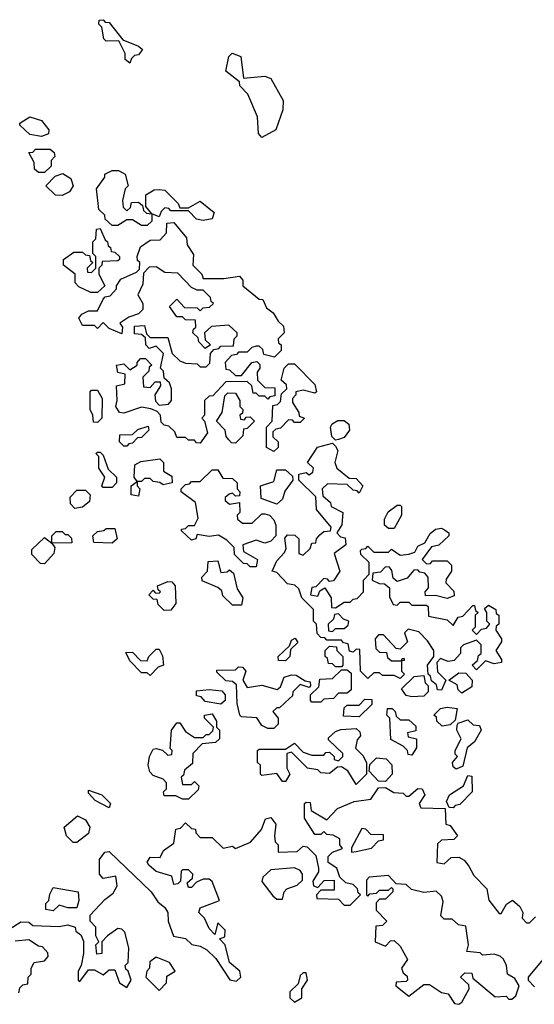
# Model space of a CAD drawing. Extents: x 2789571 to 2951634, y 860514 to 1033803.
# Tile 12 of 102: x 2805781 to 2807531, y 1018422 to 1021770. Entities that reach past the tile are written whole.
import ezdxf

# ---------------------------------------------------------------- set-up
doc = ezdxf.new("R2010")
doc.units = 0

msp = doc.modelspace()

# ---------------------------------------------------------------- linework, layer by layer
at = {"layer": '0CON05XD'}
for points in [[(2806155, 1021622.5), (2806140, 1021635), (2806140, 1021655), (2806118.3, 1021698.3), (2806075, 1021697.5), (2806067.5, 1021705), (2806060, 1021745), (2806050, 1021755), (2806051.7, 1021768.3), (2806065, 1021770), (2806071.7, 1021761.7), (2806085, 1021760), (2806131.7, 1021701.7), (2806185, 1021680), (2806198.3, 1021668.3), (2806185, 1021650), (2806171.7, 1021648.3), (2806161.7, 1021638.3), (2806155, 1021622.5)], [(2806605, 1021370), (2806593, 1021383), (2806589.3, 1021439.3), (2806557, 1021517), (2806530, 1021545), (2806528.3, 1021558.3), (2806482.5, 1021595), (2806492.5, 1021645), (2806503.6, 1021656.4), (2806532.5, 1021645), (2806541.7, 1021571.7), (2806615, 1021577.5), (2806635, 1021570), (2806676.7, 1021495), (2806676.4, 1021463.6), (2806652.5, 1021395), (2806605, 1021370)], [(2805855, 1021372.5), (2805815, 1021380), (2805781.7, 1021411.7), (2805781.7, 1021418.3), (2805815, 1021440), (2805855, 1021427.5), (2805880, 1021395), (2805878.3, 1021381.7), (2805855, 1021372.5)], [(2805865, 1021250), (2805845, 1021250), (2805831.7, 1021261.7), (2805830, 1021285), (2805811.7, 1021318.3), (2805825, 1021320), (2805835, 1021330), (2805885, 1021330), (2805898.3, 1021318.3), (2805900, 1021305), (2805888.3, 1021291.7), (2805887.5, 1021272.5), (2805865, 1021250)], [(2806215, 1021070), (2806195, 1021070), (2806165, 1021090), (2806145, 1021090), (2806115, 1021070), (2806095, 1021070), (2806071.7, 1021091.7), (2806070, 1021105), (2806050, 1021125), (2806042.5, 1021195), (2806070, 1021235), (2806070, 1021245), (2806095, 1021257.5), (2806117, 1021257), (2806140, 1021245), (2806150, 1021205), (2806140, 1021195), (2806130, 1021155), (2806133, 1021133), (2806145, 1021120), (2806158.3, 1021131.7), (2806161.7, 1021148.3), (2806185, 1021150), (2806198.3, 1021138.3), (2806201.7, 1021121.7), (2806211.7, 1021111.7), (2806230, 1021110), (2806210, 1021135), (2806210, 1021175), (2806238.3, 1021191.7), (2806255, 1021192.5), (2806275, 1021190), (2806320, 1021145), (2806325, 1021130), (2806355, 1021130), (2806395, 1021152.5), (2806442.5, 1021115), (2806435, 1021092.5), (2806405, 1021087.5), (2806381.7, 1021091.7), (2806355, 1021120), (2806295, 1021120), (2806288.3, 1021128.3), (2806275, 1021130), (2806261.7, 1021118.3), (2806255, 1021100), (2806230, 1021110), (2806230, 1021085), (2806215, 1021070)], [(2805925, 1021172.5), (2805903, 1021173), (2805870, 1021205), (2805901.7, 1021238.3), (2805927.5, 1021247.5), (2805955, 1021230), (2805962.5, 1021205), (2805950, 1021185), (2805925, 1021172.5)], [(2806045, 1020842.5), (2806023, 1020843), (2805981.7, 1020861.7), (2805970, 1020875), (2805970, 1020905), (2805930, 1020935), (2805930, 1020955), (2805965, 1020980), (2805995, 1020980), (2806005, 1020970), (2806018.3, 1020968.3), (2806021.7, 1020951.7), (2806030, 1020945), (2806010, 1020925), (2806011.7, 1020911.7), (2806025, 1020910), (2806040, 1020925), (2806040, 1020965), (2806030, 1020975), (2806030, 1021015), (2806040, 1021025), (2806041.7, 1021058.3), (2806055, 1021060), (2806071.7, 1021021.7), (2806080, 1021015), (2806081.7, 1021001.7), (2806090, 1020995), (2806091.7, 1020981.7), (2806105, 1020980), (2806120, 1020965), (2806120, 1020955), (2806115, 1020950), (2806061.7, 1020948.3), (2806060, 1020935), (2806050, 1020925), (2806050, 1020905), (2806070, 1020865), (2806045, 1020842.5)], [(2806395, 1020330), (2806381.7, 1020331.7), (2806375, 1020340), (2806355, 1020340), (2806345, 1020350), (2806315, 1020350), (2806308.3, 1020368.3), (2806288.3, 1020388.3), (2806271.7, 1020391.7), (2806261.7, 1020401.7), (2806260, 1020425), (2806248.3, 1020438.3), (2806227, 1020447), (2806195, 1020452.5), (2806135, 1020432.5), (2806120, 1020435), (2806107.5, 1020455), (2806112.5, 1020475), (2806110, 1020525), (2806138.3, 1020531.7), (2806140, 1020565), (2806115, 1020570), (2806110, 1020595), (2806135, 1020600), (2806155, 1020580), (2806180, 1020595), (2806180, 1020605), (2806191.7, 1020618.3), (2806208.3, 1020618.3), (2806230, 1020595), (2806221.7, 1020588.3), (2806220, 1020575), (2806200, 1020555), (2806201.7, 1020521.7), (2806225, 1020520), (2806241.7, 1020538.3), (2806258.3, 1020538.3), (2806260, 1020525), (2806240, 1020495), (2806243, 1020473), (2806255, 1020460), (2806287, 1020463), (2806297.5, 1020475), (2806297.5, 1020515), (2806290, 1020535), (2806271.7, 1020551.7), (2806270, 1020575), (2806260, 1020585), (2806270, 1020635), (2806245, 1020660), (2806221.7, 1020651.7), (2806210, 1020665), (2806208.3, 1020688.3), (2806195, 1020700), (2806171.7, 1020701.7), (2806171.7, 1020728.3), (2806205, 1020730), (2806211.7, 1020701.7), (2806225, 1020690), (2806285, 1020690), (2806300, 1020635), (2806325, 1020610), (2806345, 1020602.5), (2806385, 1020600), (2806395, 1020590), (2806415, 1020590), (2806427.5, 1020602.5), (2806430, 1020635), (2806441.7, 1020648.3), (2806458.3, 1020651.7), (2806465, 1020660), (2806508.3, 1020661.7), (2806510, 1020685), (2806520, 1020695), (2806520, 1020705), (2806491.7, 1020731.7), (2806433, 1020727), (2806410, 1020705), (2806411.7, 1020681.7), (2806430, 1020665), (2806411.7, 1020651.7), (2806390, 1020675), (2806388.3, 1020688.3), (2806370, 1020705), (2806371.7, 1020718.3), (2806380, 1020725), (2806378.3, 1020748.3), (2806345, 1020750), (2806335, 1020760), (2806315, 1020760), (2806290, 1020795), (2806315, 1020820), (2806341.7, 1020791.7), (2806385, 1020790), (2806395, 1020780), (2806405, 1020790), (2806427, 1020793), (2806440, 1020805), (2806431.7, 1020811.7), (2806430, 1020825), (2806405, 1020850), (2806385, 1020850), (2806365, 1020860), (2806318.3, 1020908.3), (2806275, 1020910), (2806245, 1020930), (2806221.7, 1020928.3), (2806201.7, 1020908.3), (2806199.3, 1020870.7), (2806182.5, 1020835), (2806200, 1020805), (2806200, 1020785), (2806185, 1020770), (2806151.7, 1020758.3), (2806121.7, 1020738.3), (2806130, 1020725), (2806128.3, 1020701.7), (2806085, 1020720), (2806065, 1020740), (2806045, 1020720), (2806035, 1020730), (2805995, 1020730), (2805982.5, 1020755), (2805991.7, 1020768.3), (2806015, 1020780), (2806045, 1020780), (2806065, 1020820), (2806071.7, 1020828.3), (2806088.3, 1020831.7), (2806110, 1020855), (2806110, 1020865), (2806125, 1020887.5), (2806178.3, 1020911.7), (2806188.3, 1020921.7), (2806190, 1020945), (2806181.7, 1020951.7), (2806180, 1020965), (2806191.7, 1020998.3), (2806225, 1021020), (2806258.3, 1021021.7), (2806280, 1021045), (2806281.7, 1021078.3), (2806305, 1021080), (2806348.3, 1021028.3), (2806350, 1021005), (2806371.7, 1020971.7), (2806370, 1020935), (2806400, 1020905), (2806405, 1020890), (2806475, 1020890), (2806528.3, 1020898.3), (2806540, 1020885), (2806540, 1020865), (2806595, 1020820), (2806608.3, 1020818.3), (2806620.7, 1020790.7), (2806643, 1020773), (2806660, 1020745), (2806678.3, 1020728.3), (2806680, 1020705), (2806660, 1020685), (2806661.7, 1020671.7), (2806670, 1020665), (2806670, 1020645), (2806647.5, 1020622.5), (2806611.7, 1020631.7), (2806608.3, 1020648.3), (2806595, 1020660), (2806585, 1020660), (2806570, 1020655), (2806555, 1020640), (2806525, 1020640), (2806518.3, 1020631.7), (2806501.7, 1020628.3), (2806480, 1020605), (2806481.7, 1020581.7), (2806495, 1020580), (2806515, 1020560), (2806535, 1020560), (2806570, 1020605), (2806587.5, 1020607.5), (2806597.5, 1020597.5), (2806597.5, 1020585), (2806588.3, 1020571.7), (2806590, 1020545), (2806615, 1020520), (2806648.3, 1020518.3), (2806648.3, 1020491.7), (2806631.7, 1020488.3), (2806625, 1020480), (2806615, 1020490), (2806595, 1020490), (2806585, 1020500), (2806575, 1020500), (2806570, 1020525), (2806555, 1020540), (2806481.7, 1020538.3), (2806438.3, 1020491.7), (2806425, 1020490), (2806410, 1020475), (2806410, 1020425), (2806400, 1020415), (2806410, 1020405), (2806420, 1020365), (2806395, 1020330)], [(2806645, 1020302.5), (2806620, 1020315), (2806620, 1020385), (2806640, 1020405), (2806641.7, 1020458.3), (2806658.3, 1020461.7), (2806668.3, 1020471.7), (2806671.7, 1020498.3), (2806690, 1020515), (2806688.3, 1020528.3), (2806670, 1020545), (2806680, 1020585), (2806695, 1020600), (2806715, 1020600), (2806785, 1020530), (2806790, 1020505), (2806785, 1020500), (2806745, 1020510), (2806720, 1020505), (2806720, 1020495), (2806708.3, 1020481.7), (2806708.3, 1020468.3), (2806730, 1020435), (2806731.7, 1020421.7), (2806750, 1020415), (2806735, 1020400), (2806715, 1020400), (2806708.3, 1020408.3), (2806695, 1020410), (2806668.3, 1020381.7), (2806651.7, 1020378.3), (2806641.7, 1020368.3), (2806641.7, 1020351.7), (2806660, 1020335), (2806660, 1020315), (2806645, 1020302.5)], [(2806045, 1020400), (2806031.7, 1020401.7), (2806030, 1020425), (2806020, 1020445), (2806020, 1020505), (2806025, 1020510), (2806045, 1020510), (2806061.7, 1020481.7), (2806060, 1020415), (2806045, 1020400)], [(2806515, 1020330), (2806501.7, 1020331.7), (2806491.7, 1020341.7), (2806483, 1020353), (2806480, 1020375), (2806450, 1020405), (2806470, 1020435), (2806478.3, 1020491.7), (2806488.3, 1020501.7), (2806515, 1020500), (2806530, 1020475), (2806530, 1020455), (2806540, 1020445), (2806538.3, 1020431.7), (2806530, 1020425), (2806531.7, 1020411.7), (2806545, 1020410), (2806551.7, 1020418.3), (2806565, 1020420), (2806580, 1020405), (2806555, 1020380), (2806541.7, 1020378.3), (2806540, 1020355), (2806515, 1020330)], [(2806145, 1020320), (2806135, 1020320), (2806120, 1020335), (2806121.7, 1020358.3), (2806165, 1020360), (2806183, 1020377), (2806218.3, 1020388.3), (2806220, 1020375), (2806195, 1020350), (2806181.7, 1020348.3), (2806165, 1020330), (2806151.7, 1020328.3), (2806145, 1020320)], [(2806855, 1020340), (2806843, 1020353), (2806837.5, 1020385), (2806843.6, 1020396.4), (2806863, 1020407), (2806885, 1020407.5), (2806900, 1020395), (2806902.5, 1020375), (2806885, 1020350), (2806865, 1020342.5), (2806855, 1020340)], [(2807215, 1019490), (2807201.7, 1019491.7), (2807198.3, 1019508.3), (2807181.7, 1019521.7), (2807178.3, 1019538.3), (2807170, 1019545), (2807167.5, 1019575), (2807190, 1019605), (2807190, 1019625), (2807168.3, 1019658.3), (2807138.3, 1019688.3), (2807101.7, 1019698.3), (2807090, 1019685), (2807100, 1019655), (2807075, 1019630), (2807061.7, 1019631.7), (2807018.3, 1019678.3), (2807001.7, 1019678.3), (2806990, 1019665), (2806991.7, 1019631.7), (2807005, 1019620), (2807028.3, 1019618.3), (2807031.7, 1019601.7), (2807045, 1019590), (2807080, 1019590), (2807081.7, 1019598.3), (2807088.3, 1019598.3), (2807088.3, 1019591.7), (2807080, 1019590), (2807080, 1019555), (2807090, 1019545), (2807075, 1019530), (2807055, 1019540), (2807015, 1019540), (2807005, 1019550), (2806985, 1019550), (2806965, 1019530), (2806940, 1019555), (2806938.3, 1019628.3), (2806925, 1019630), (2806915, 1019620), (2806903, 1019623), (2806898.3, 1019648.3), (2806881.7, 1019651.7), (2806875, 1019660), (2806825, 1019660), (2806818.3, 1019668.3), (2806805, 1019670), (2806793, 1019683), (2806790, 1019715), (2806780, 1019725), (2806780, 1019765), (2806740, 1019805), (2806730, 1019835), (2806717, 1019847), (2806691.7, 1019851.7), (2806655, 1019890), (2806640, 1019895), (2806655, 1019930), (2806681.7, 1019958.3), (2806687.5, 1019972.5), (2806682.5, 1020007.5), (2806691.7, 1020018.3), (2806717, 1020017), (2806730, 1020005), (2806730, 1019955), (2806745, 1019950), (2806768.3, 1019971.7), (2806775, 1019990), (2806788.3, 1019991.7), (2806790, 1020005), (2806801.7, 1020018.3), (2806815, 1020030), (2806838.3, 1020031.7), (2806840, 1020045), (2806790, 1020105), (2806788.3, 1020148.3), (2806730, 1020205), (2806730, 1020225), (2806755, 1020230), (2806765, 1020222.5), (2806778.3, 1020231.7), (2806780, 1020245), (2806760, 1020265), (2806793.6, 1020316.4), (2806845, 1020330), (2806855, 1020320), (2806862.5, 1020305), (2806852.5, 1020265), (2806860, 1020245), (2806901.7, 1020211.7), (2806925, 1020210), (2806947.5, 1020185), (2806935, 1020160), (2806928.3, 1020168.3), (2806915, 1020170), (2806895, 1020190), (2806828.3, 1020191.7), (2806810, 1020175), (2806811.7, 1020151.7), (2806838.3, 1020128.3), (2806840, 1020115), (2806880, 1020095), (2806877, 1020053), (2806860, 1020025), (2806871.7, 1020011.7), (2806888.3, 1020008.3), (2806890, 1019985), (2806850, 1019955), (2806870, 1019895), (2806848.3, 1019861.7), (2806835, 1019860), (2806828.3, 1019868.3), (2806815, 1019870), (2806788.3, 1019841.7), (2806775, 1019840), (2806770, 1019815), (2806795, 1019810), (2806801.7, 1019828.3), (2806818.3, 1019838.3), (2806840, 1019805), (2806841.7, 1019771.7), (2806855, 1019770), (2806885, 1019790), (2806905, 1019790), (2806915, 1019800), (2806928.3, 1019801.7), (2806950, 1019825), (2806950, 1019865), (2806970, 1019885), (2806970, 1019925), (2806941.7, 1019951.7), (2806940, 1019965), (2806945, 1019970), (2806958.3, 1019971.7), (2806965, 1019980), (2806985, 1019960), (2807035, 1019960), (2807045, 1019970), (2807075, 1019950), (2807105, 1019952.5), (2807125, 1019960), (2807135, 1019980), (2807158.3, 1019991.7), (2807177, 1020023), (2807195, 1020037.5), (2807215, 1020041.2), (2807226.1, 1020036.1), (2807240, 1020025), (2807240, 1020015), (2807207, 1019983), (2807181.7, 1019978.3), (2807150, 1019935), (2807165, 1019920), (2807178.3, 1019921.7), (2807185, 1019930), (2807235, 1019930), (2807250, 1019915), (2807250, 1019895), (2807231.7, 1019868.3), (2807230, 1019855), (2807257, 1019827), (2807258.3, 1019811.7), (2807235, 1019802.5), (2807195, 1019812.5), (2807161.7, 1019811.7), (2807160, 1019825), (2807171.7, 1019838.3), (2807170, 1019875), (2807158.3, 1019888.3), (2807141.7, 1019891.7), (2807135, 1019900), (2807121.7, 1019898.3), (2807098.3, 1019871.7), (2807065, 1019860), (2807051.7, 1019871.7), (2807047, 1019897), (2807038.3, 1019908.3), (2807025, 1019910), (2807008.3, 1019891.7), (2806981.7, 1019888.3), (2806980, 1019865), (2807003, 1019853), (2807021.7, 1019851.7), (2807038.3, 1019838.3), (2807038.3, 1019808.3), (2807051.7, 1019781.7), (2807065, 1019780), (2807075, 1019790), (2807105, 1019790), (2807115, 1019780), (2807165, 1019780), (2807170, 1019775), (2807171.7, 1019741.7), (2807235, 1019730), (2807255, 1019710), (2807271.7, 1019738.3), (2807288.3, 1019741.7), (2807321.7, 1019778.3), (2807328.3, 1019778.3), (2807331.7, 1019761.7), (2807340, 1019755), (2807330, 1019745), (2807330, 1019705), (2807320, 1019695), (2807335, 1019680), (2807351.7, 1019698.3), (2807368.3, 1019701.7), (2807380, 1019715), (2807370, 1019725), (2807370, 1019755), (2807361.7, 1019768.3), (2807375, 1019780), (2807400, 1019765), (2807401.7, 1019751.7), (2807410, 1019745), (2807410, 1019715), (2807401.7, 1019708.3), (2807400, 1019695), (2807420, 1019665), (2807420, 1019655), (2807400, 1019625), (2807420, 1019595), (2807420, 1019585), (2807395, 1019580), (2807365, 1019590), (2807335, 1019560), (2807320, 1019575), (2807338.3, 1019591.7), (2807341.7, 1019608.3), (2807350, 1019615), (2807350, 1019645), (2807335, 1019660), (2807290, 1019645), (2807280, 1019635), (2807280, 1019615), (2807258.3, 1019591.7), (2807238.3, 1019588.3), (2807211.7, 1019598.3), (2807200, 1019585), (2807202.5, 1019552.5), (2807230, 1019525), (2807215, 1019490)], [(2806095, 1020180), (2806065, 1020180), (2806060, 1020185), (2806070, 1020215), (2806050, 1020245), (2806050, 1020285), (2806040, 1020295), (2806045, 1020300), (2806055, 1020300), (2806065, 1020290), (2806081.7, 1020241.7), (2806110, 1020215), (2806110, 1020195), (2806095, 1020180)], [(2806185, 1020150), (2806160, 1020155), (2806160, 1020185), (2806180, 1020200), (2806170, 1020215), (2806173, 1020257), (2806192.5, 1020267.5), (2806257, 1020277), (2806270, 1020265), (2806270, 1020235), (2806298.3, 1020218.3), (2806300, 1020195), (2806268.3, 1020188.3), (2806257, 1020197), (2806235, 1020200), (2806225, 1020210), (2806205, 1020210), (2806195, 1020200), (2806180, 1020200), (2806180, 1020185), (2806190, 1020175), (2806185, 1020150)], [(2806585, 1019910), (2806565, 1019910), (2806555, 1019920), (2806541.7, 1019921.7), (2806511.7, 1019951.7), (2806510, 1019975), (2806485, 1020000), (2806457, 1020017), (2806425, 1020013.3), (2806385, 1020020), (2806380, 1020005), (2806365, 1020000), (2806331.7, 1020031.7), (2806331.7, 1020038.3), (2806345, 1020040), (2806355, 1020050), (2806375, 1020050), (2806387.5, 1020075), (2806378.3, 1020128.3), (2806330, 1020165), (2806330, 1020175), (2806345, 1020190), (2806358.3, 1020191.7), (2806365, 1020200), (2806395, 1020200), (2806435, 1020240), (2806455, 1020240), (2806471.7, 1020211.7), (2806505, 1020210), (2806520, 1020195), (2806520, 1020175), (2806530, 1020165), (2806528.3, 1020151.7), (2806515, 1020150), (2806505, 1020160), (2806493, 1020157), (2806480, 1020145), (2806480, 1020135), (2806495, 1020122.5), (2806528.3, 1020128.3), (2806530, 1020095), (2806520, 1020085), (2806521.7, 1020071.7), (2806538.3, 1020058.3), (2806571.7, 1020058.3), (2806605, 1020090), (2806615, 1020090), (2806630, 1020085), (2806645, 1020070), (2806651.7, 1020051.7), (2806652.5, 1020015), (2806635, 1019997.5), (2806615, 1019990), (2806585, 1020000), (2806540, 1019985), (2806541.7, 1019961.7), (2806590, 1019935), (2806585, 1019910)], [(2806655, 1020122.5), (2806601.7, 1020141.7), (2806600, 1020185), (2806645, 1020200), (2806655, 1020240), (2806685, 1020240), (2806708.3, 1020218.3), (2806710, 1020205), (2806683, 1020167), (2806675, 1020140), (2806655, 1020122.5)], [(2805968.3, 1020108.3), (2805953.6, 1020123.6), (2805953, 1020147), (2805975, 1020170), (2806005, 1020170), (2806020, 1020155), (2806018.3, 1020131.7), (2805995, 1020112.5), (2805968.3, 1020108.3)], [(2807055, 1020040), (2807035, 1020040), (2807021.7, 1020051.7), (2807021.7, 1020071.7), (2807033.6, 1020096.4), (2807065, 1020120), (2807075, 1020120), (2807080, 1020115), (2807080, 1020085), (2807055, 1020040)], [(2805865, 1019920), (2805851.7, 1019921.7), (2805821.7, 1019951.7), (2805821.7, 1019968.3), (2805865, 1020010), (2805890, 1019990), (2805890, 1020015), (2805905, 1020030), (2805925, 1020030), (2805935, 1020020), (2805945, 1020020), (2805957, 1020007), (2805958.3, 1019991.7), (2805890, 1019990), (2805900, 1019975), (2805897.5, 1019955), (2805865, 1019920)], [(2806095, 1019990), (2806032.5, 1019992.5), (2806030, 1020015), (2806045, 1020030), (2806067, 1020033), (2806075, 1020040), (2806105, 1020040), (2806112.5, 1020005), (2806095, 1019990)], [(2806535, 1019780), (2806505, 1019780), (2806471.7, 1019811.7), (2806468.3, 1019828.3), (2806455, 1019840), (2806401.7, 1019861.7), (2806400, 1019875), (2806420, 1019895), (2806421.7, 1019928.3), (2806455, 1019930), (2806465, 1019890), (2806487, 1019893), (2806495, 1019900), (2806508.3, 1019888.3), (2806520, 1019835), (2806540, 1019805), (2806535, 1019780)], [(2806271.7, 1019761.7), (2806251.7, 1019781.7), (2806248.3, 1019798.3), (2806235, 1019800), (2806220, 1019815), (2806235, 1019830), (2806241.7, 1019821.7), (2806255, 1019820), (2806260, 1019825), (2806251.7, 1019831.7), (2806250, 1019845), (2806285, 1019860), (2806298.3, 1019858.3), (2806310, 1019845), (2806312.5, 1019785), (2806295, 1019762.5), (2806271.7, 1019761.7)], [(2806845, 1019690), (2806855, 1019700), (2806885, 1019700), (2806898.3, 1019711.7), (2806900, 1019725), (2806881.7, 1019731.7), (2806865, 1019750), (2806851.7, 1019748.3), (2806848.3, 1019731.7), (2806830, 1019715), (2806831.7, 1019691.7), (2806845, 1019690)], [(2806685, 1019590), (2806661.7, 1019591.7), (2806660, 1019605), (2806698.3, 1019641.7), (2806705, 1019660), (2806717.5, 1019667.5), (2806727, 1019653), (2806701.7, 1019628.3), (2806700, 1019605), (2806685, 1019590)], [(2806225, 1019540), (2806215, 1019550), (2806195, 1019550), (2806155, 1019590), (2806141.7, 1019618.3), (2806165, 1019620), (2806191.7, 1019591.7), (2806215, 1019590), (2806220, 1019605), (2806245, 1019630), (2806255, 1019630), (2806267, 1019607), (2806270, 1019575), (2806251.7, 1019568.3), (2806225, 1019540)], [(2806875, 1019570), (2806855, 1019570), (2806845, 1019580), (2806831.7, 1019581.7), (2806828.3, 1019598.3), (2806820, 1019605), (2806820, 1019625), (2806835, 1019640), (2806858.3, 1019638.3), (2806860, 1019625), (2806880, 1019605), (2806880, 1019575), (2806875, 1019570)], [(2806645, 1019360), (2806625, 1019360), (2806605, 1019370), (2806587, 1019397), (2806535, 1019400), (2806530, 1019405), (2806520, 1019445), (2806518.3, 1019508.3), (2806505, 1019520), (2806481.7, 1019521.7), (2806451.7, 1019551.7), (2806451.7, 1019558.3), (2806515, 1019560), (2806525, 1019570), (2806538.3, 1019568.3), (2806550, 1019555), (2806540, 1019525), (2806555, 1019500), (2806605, 1019507.5), (2806657, 1019493), (2806668.3, 1019501.7), (2806680, 1019535), (2806705, 1019542.5), (2806721.7, 1019541.7), (2806751.7, 1019521.7), (2806768.3, 1019518.3), (2806770, 1019505), (2806765, 1019500), (2806735, 1019510), (2806710, 1019485), (2806708.3, 1019471.7), (2806698.3, 1019461.7), (2806665, 1019430), (2806655, 1019430), (2806641.7, 1019418.3), (2806660, 1019395), (2806660, 1019375), (2806645, 1019360)], [(2806805, 1019450), (2806775, 1019450), (2806770, 1019455), (2806770, 1019475), (2806798.3, 1019501.7), (2806801.7, 1019528.3), (2806845, 1019530), (2806875, 1019560), (2806895, 1019560), (2806908.3, 1019548.3), (2806908.3, 1019491.7), (2806895, 1019480), (2806865, 1019480), (2806848.3, 1019461.7), (2806815, 1019460), (2806805, 1019450)], [(2807285, 1019480), (2807271.7, 1019491.7), (2807268.3, 1019508.3), (2807240, 1019525), (2807275, 1019550), (2807298.3, 1019548.3), (2807320, 1019525), (2807318.3, 1019501.7), (2807285, 1019480)], [(2807115, 1019467.5), (2807095, 1019472.5), (2807080, 1019495), (2807123, 1019537), (2807155, 1019540), (2807160, 1019515), (2807170, 1019505), (2807170, 1019485), (2807155, 1019470), (2807115, 1019467.5)], [(2806465, 1019442.5), (2806411.7, 1019451.7), (2806398.3, 1019468.3), (2806381.7, 1019471.7), (2806381.7, 1019488.3), (2806425, 1019492.5), (2806468.3, 1019488.3), (2806480, 1019475), (2806480, 1019455), (2806465, 1019442.5)], [(2806935, 1019400), (2806881.7, 1019401.7), (2806885, 1019430), (2806895, 1019440), (2806935, 1019440), (2806955, 1019460), (2806978.3, 1019458.3), (2806978.3, 1019441.7), (2806935, 1019400)], [(2807115, 1019270), (2807101.7, 1019271.7), (2807100, 1019285), (2807085, 1019300), (2807043, 1019323), (2807040, 1019395), (2807030, 1019405), (2807031.7, 1019428.3), (2807048.3, 1019428.3), (2807058.3, 1019418.3), (2807061.7, 1019401.7), (2807075, 1019390), (2807105, 1019390), (2807128.3, 1019368.3), (2807128.3, 1019351.7), (2807100, 1019345), (2807101.7, 1019331.7), (2807130, 1019325), (2807130, 1019295), (2807115, 1019270)], [(2807218.3, 1019368.3), (2807200, 1019385), (2807198.3, 1019398.3), (2807190, 1019405), (2807211.7, 1019428.3), (2807235, 1019432.5), (2807268.3, 1019428.3), (2807261.7, 1019388.3), (2807245, 1019372.5), (2807218.3, 1019368.3)], [(2806355, 1019120), (2806335, 1019120), (2806311.7, 1019131.7), (2806271.7, 1019131.7), (2806270, 1019145), (2806280, 1019155), (2806280, 1019175), (2806268.3, 1019188.3), (2806235, 1019200), (2806223, 1019213), (2806217.5, 1019235), (2806222.5, 1019265), (2806235, 1019290), (2806245, 1019292.5), (2806267, 1019287), (2806285, 1019270), (2806298.3, 1019271.7), (2806300, 1019285), (2806292.5, 1019292.5), (2806297.5, 1019355), (2806315, 1019380), (2806325, 1019380), (2806345, 1019350), (2806375, 1019330), (2806405, 1019330), (2806415, 1019340), (2806425, 1019340), (2806438.3, 1019351.7), (2806440, 1019365), (2806410, 1019395), (2806410, 1019405), (2806435, 1019410), (2806450, 1019385), (2806450, 1019365), (2806460, 1019355), (2806460, 1019325), (2806447, 1019313), (2806401.7, 1019308.3), (2806370, 1019275), (2806368.3, 1019241.7), (2806341.7, 1019218.3), (2806338.3, 1019201.7), (2806330, 1019195), (2806335, 1019170), (2806365, 1019170), (2806375, 1019180), (2806390, 1019165), (2806388.3, 1019151.7), (2806355, 1019120)], [(2807265, 1019222.5), (2807255, 1019230), (2807252.5, 1019245), (2807270, 1019265), (2807262.5, 1019272.5), (2807262.5, 1019285), (2807282.5, 1019325), (2807267.5, 1019355), (2807268.3, 1019371.7), (2807271.7, 1019378.3), (2807305, 1019390), (2807323, 1019373), (2807345, 1019370), (2807350, 1019355), (2807327.5, 1019315), (2807302.5, 1019295), (2807288.3, 1019231.7), (2807265, 1019222.5)], [(2806925, 1019170), (2806896.4, 1019216.4), (2806875, 1019230), (2806861.7, 1019228.3), (2806835, 1019207.5), (2806805, 1019210), (2806795, 1019220), (2806760, 1019225), (2806705, 1019280), (2806690, 1019275), (2806690, 1019225), (2806700, 1019205), (2806685, 1019180), (2806675, 1019180), (2806655, 1019207.5), (2806605, 1019200), (2806600, 1019205), (2806600, 1019235), (2806590, 1019245), (2806590, 1019285), (2806595, 1019290), (2806685, 1019290), (2806715, 1019310), (2806745, 1019280), (2806775, 1019270), (2806815, 1019270), (2806821.7, 1019278.3), (2806835, 1019280), (2806850, 1019265), (2806850, 1019255), (2806865, 1019250), (2806880, 1019265), (2806880, 1019275), (2806831.7, 1019321.7), (2806831.7, 1019328.3), (2806855, 1019350), (2806873, 1019357), (2806925, 1019360), (2806938.3, 1019348.3), (2806940, 1019335), (2806928.3, 1019321.7), (2806923, 1019293), (2806948.3, 1019268.3), (2806960, 1019245), (2806960, 1019205), (2806925, 1019170)], [(2807025, 1019180), (2807001.7, 1019181.7), (2806970, 1019215), (2806971.7, 1019238.3), (2806995, 1019260), (2807027, 1019257), (2807047, 1019237), (2807047.5, 1019205), (2807025, 1019180)], [(2807255, 1019090), (2807241.7, 1019091.7), (2807232.5, 1019112.5), (2807242.5, 1019135), (2807290, 1019165), (2807305, 1019200), (2807318.3, 1019198.3), (2807320, 1019145), (2807278.3, 1019101.7), (2807261.7, 1019098.3), (2807255, 1019090)], [(2805743.6, 1018676.4), (2805785, 1018702.5), (2805811.7, 1018701.7), (2805825, 1018690), (2805915, 1018687.5), (2805945, 1018692.5), (2805970, 1018685), (2805971.7, 1018671.7), (2805988.3, 1018658.3), (2805997.5, 1018637.5), (2805997.5, 1018595), (2805990, 1018555), (2805980, 1018535), (2805980, 1018505), (2805985, 1018500), (2806015, 1018540), (2806035, 1018540), (2806065, 1018522.5), (2806085, 1018540), (2806105, 1018540), (2806120, 1018495), (2806145, 1018480), (2806160, 1018505), (2806150, 1018535), (2806141.7, 1018541.7), (2806140, 1018555), (2806150, 1018565), (2806152.5, 1018615), (2806138.3, 1018668.3), (2806128.3, 1018678.3), (2806115, 1018680), (2806080, 1018655), (2806060, 1018635), (2806060, 1018595), (2806043, 1018593), (2806040, 1018625), (2806050, 1018635), (2806040, 1018655), (2806040, 1018685), (2806020, 1018705), (2806020, 1018725), (2806070.7, 1018779.3), (2806099.3, 1018800.7), (2806112.5, 1018825), (2806108.3, 1018858.3), (2806065, 1018850), (2806052.5, 1018865), (2806052.5, 1018915), (2806070.7, 1018939.3), (2806085, 1018942.5), (2806228.1, 1018805), (2806250.8, 1018770.8), (2806275, 1018751.9), (2806284.4, 1018735), (2806286, 1018705), (2806303.6, 1018653.6), (2806345, 1018646.7), (2806366, 1018626), (2806395, 1018620.6), (2806417.5, 1018607.5), (2806447.9, 1018577.9), (2806495.9, 1018505.9), (2806518.3, 1018501.7), (2806533.3, 1018515), (2806530, 1018535), (2806494.2, 1018564.2), (2806480, 1018625), (2806460, 1018645), (2806478.3, 1018651.7), (2806480, 1018675), (2806455, 1018700), (2806445, 1018660), (2806425, 1018680), (2806410, 1018715), (2806390, 1018735), (2806395, 1018750), (2806460, 1018775), (2806435, 1018840), (2806425, 1018847.5), (2806405, 1018847.5), (2806381.7, 1018838.3), (2806365, 1018820), (2806355, 1018820), (2806350, 1018835), (2806368.3, 1018851.7), (2806370, 1018865), (2806355, 1018880), (2806335, 1018880), (2806330, 1018875), (2806328.3, 1018841.7), (2806318.3, 1018831.7), (2806305, 1018830), (2806298.3, 1018858.3), (2806245, 1018873.8), (2806220, 1018895), (2806213.9, 1018906.1), (2806225, 1018922.5), (2806258.3, 1018921.7), (2806270, 1018945), (2806305, 1018970), (2806311.7, 1019018.3), (2806328.3, 1019021.7), (2806345, 1019040), (2806365, 1019020), (2806378.3, 1019018.3), (2806380, 1019005), (2806395, 1018990), (2806435, 1018990), (2806473, 1018953), (2806505, 1018960), (2806515, 1018952.5), (2806566.4, 1018973.6), (2806603.6, 1019016.4), (2806617, 1019053), (2806635, 1019057.5), (2806652.5, 1019035), (2806647.5, 1018995), (2806650, 1018975), (2806660, 1018965), (2806660, 1018940), (2806725, 1018942.5), (2806745, 1018960), (2806758.3, 1018958.3), (2806788.3, 1018928.3), (2806797.5, 1018885), (2806797, 1018873), (2806778.3, 1018841.7), (2806780, 1018825), (2806795, 1018820), (2806816.4, 1018843.6), (2806850, 1018845), (2806850, 1018810), (2806805, 1018810), (2806790, 1018795), (2806791.7, 1018781.7), (2806865, 1018780), (2806885, 1018760), (2806905, 1018760), (2806940, 1018795), (2806931.7, 1018801.7), (2806930, 1018815), (2806915, 1018830), (2806890, 1018835), (2806870, 1018855), (2806860, 1018885), (2806830, 1018905), (2806830, 1018925), (2806845, 1018940), (2806878.3, 1018951.7), (2806870, 1018965), (2806870, 1018985), (2806847, 1018997), (2806825, 1019000), (2806815, 1019010), (2806805, 1019000), (2806785, 1019000), (2806750, 1019055), (2806750, 1019105), (2806755, 1019110), (2806768.3, 1019108.3), (2806771.7, 1019081.7), (2806825, 1019050), (2806861.7, 1019088.3), (2806918.3, 1019111.7), (2806975, 1019120), (2807001.7, 1019158.3), (2807025, 1019160), (2807053, 1019143), (2807085, 1019140), (2807095, 1019130), (2807105, 1019130), (2807135, 1019156.7), (2807150, 1019155), (2807158.8, 1019135), (2807140, 1019105), (2807145, 1019090), (2807228.3, 1019088.3), (2807230, 1019035), (2807245, 1019030), (2807270, 1018995), (2807257, 1018983), (2807215, 1018980), (2807201.7, 1018968.3), (2807200, 1018905), (2807225, 1018900), (2807248.3, 1018921.7), (2807275, 1018922.5), (2807293, 1018913), (2807308.3, 1018891.7), (2807325, 1018860), (2807370, 1018815), (2807376.7, 1018776.7), (2807411.7, 1018731.7), (2807418.3, 1018731.7), (2807437, 1018763), (2807457, 1018777), (2807482.5, 1018755), (2807492.5, 1018735), (2807490, 1018715), (2807505, 1018700), (2807515, 1018700), (2807535, 1018720)], [(2806085, 1019090), (2806037.5, 1019115), (2806015, 1019140), (2806015, 1019150), (2806060, 1019135), (2806090, 1019105), (2806085, 1019090)], [(2805975, 1018972.5), (2805963, 1018973), (2805940, 1018995), (2805932.5, 1019025), (2805977, 1019063), (2806005, 1019050), (2806019.1, 1019025), (2806015, 1019003.3), (2805975, 1018972.5)], [(2806910, 1018940), (2806925, 1018942.5), (2806977, 1018953), (2807001.7, 1018978.3), (2807018.3, 1018981.7), (2807018.3, 1018998.3), (2806975, 1019000), (2806958.3, 1019018.3), (2806945, 1019020), (2806910, 1018955), (2806910, 1018940)], [(2806675, 1018780), (2806680, 1018805), (2806690, 1018815), (2806725, 1018827.5), (2806742.5, 1018845), (2806742.5, 1018865), (2806735, 1018877.5), (2806715, 1018886.7), (2806635, 1018880), (2806607.5, 1018855), (2806605, 1018840), (2806641.7, 1018791.7), (2806655, 1018780), (2806675, 1018780)], [(2807275, 1018422.5), (2807285, 1018430), (2807310, 1018475), (2807308.3, 1018488.3), (2807280, 1018515), (2807295, 1018530), (2807318.3, 1018528.3), (2807321.7, 1018511.7), (2807398.3, 1018448.3), (2807435, 1018450), (2807445, 1018440), (2807455, 1018440), (2807468.3, 1018451.7), (2807480, 1018485), (2807465, 1018510), (2807440, 1018525), (2807436.7, 1018555), (2807426.1, 1018576.1), (2807415, 1018586.7), (2807395, 1018592.5), (2807355, 1018590), (2807347.5, 1018597.5), (2807301.7, 1018601.7), (2807307.5, 1018625), (2807298.3, 1018688.3), (2807273, 1018693), (2807251.7, 1018711.7), (2807225, 1018712.5), (2807213.8, 1018723.8), (2807221.7, 1018771.7), (2807215, 1018790), (2807197, 1018807), (2807155, 1018802.5), (2807113, 1018813), (2807095, 1018830), (2807061.7, 1018831.7), (2807035, 1018860), (2806970, 1018855), (2806960, 1018845), (2806960, 1018795), (2806965, 1018790), (2806971.7, 1018798.3), (2806995, 1018800), (2807005, 1018810), (2807035, 1018810), (2807045, 1018820), (2807050, 1018815), (2807050, 1018805), (2807025, 1018780), (2807005, 1018780), (2806993, 1018767), (2806993, 1018743), (2807030, 1018705), (2807015, 1018690), (2806991.7, 1018688.3), (2806990, 1018635), (2807025, 1018620), (2807041.7, 1018638.3), (2807055, 1018640), (2807075, 1018620), (2807100, 1018575), (2807080, 1018545), (2807085, 1018530), (2807098.3, 1018518.3), (2807100, 1018505), (2807095, 1018500), (2807061.7, 1018498.3), (2807060, 1018485), (2807105, 1018450), (2807155, 1018490), (2807175, 1018490), (2807215, 1018462.5), (2807238.3, 1018458.3), (2807260, 1018425), (2807275, 1018422.5)], [(2805895, 1018740), (2805870, 1018745), (2805870, 1018765), (2805880, 1018775), (2805883, 1018797), (2805895, 1018820), (2805980, 1018805), (2805982.5, 1018775), (2805975, 1018750), (2805945, 1018750), (2805915, 1018760), (2805895, 1018740)], [(2805778.3, 1018461.7), (2805781.7, 1018478.3), (2805791.7, 1018488.3), (2805808.3, 1018491.7), (2805810, 1018515), (2805820, 1018525), (2805820, 1018545), (2805830, 1018565), (2805865, 1018570), (2805877.5, 1018585), (2805877, 1018597), (2805858.3, 1018618.3), (2805845, 1018620), (2805811.7, 1018641.7), (2805765, 1018637.5)], [(2806255, 1018470), (2806280, 1018495), (2806281.7, 1018518.3), (2806310, 1018535), (2806290, 1018565), (2806245, 1018582.5), (2806223, 1018567), (2806222.5, 1018545), (2806213.3, 1018535), (2806210, 1018515), (2806255, 1018470)], [(2807560, 1018575), (2807510, 1018515), (2807510, 1018505), (2807531.7, 1018481.7)], [(2806715, 1018430), (2806740, 1018445), (2806740, 1018475), (2806760, 1018505), (2806755, 1018530), (2806745, 1018530), (2806735, 1018520), (2806728.3, 1018491.7), (2806700, 1018465), (2806700, 1018445), (2806715, 1018430)]]:
    msp.add_lwpolyline(points, dxfattribs=at)

doc.saveas('drawing.dxf')
